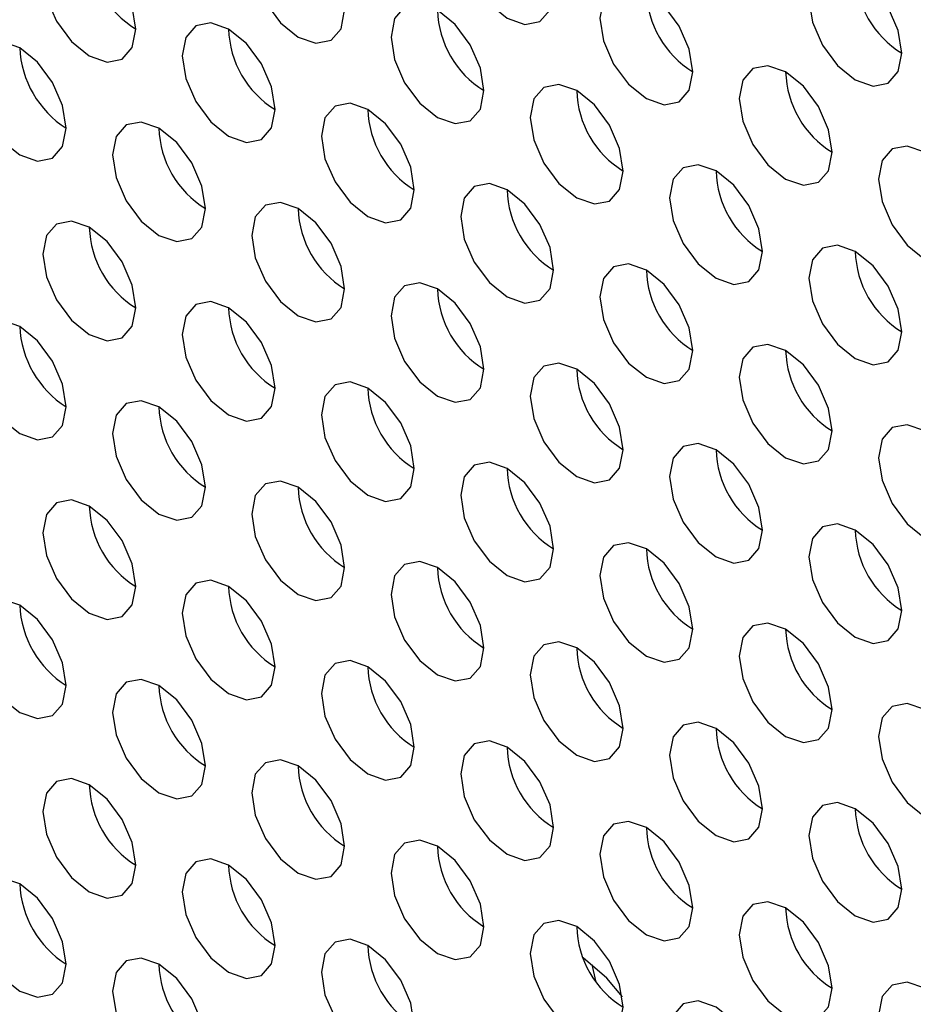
# Model space of a CAD drawing. Header units: millimetres. Extents: x 3619 to 4737, y 1503 to 2366.
# Tile 153 of 256: x 4419.44 to 4423.98, y 2146.38 to 2151.38. Entities that reach past the tile are written whole.
import ezdxf

# ---------------------------------------------------------------- set-up
doc = ezdxf.new("R2010")
doc.units = ezdxf.units.MM

msp = doc.modelspace()

# ---------------------------------------------------------------- linework, layer by layer
at = {"color": 7, "linetype": 'Continuous', "lineweight": 30}
msp.add_line((4422.3656, 2146.5016), (4422.3475, 2146.5853), dxfattribs=at)
at = {"color": 7, "linetype": 'Continuous', "lineweight": 30, "flags": 128}
for points in [[(4422.1512, 2151.5267), (4422.1332, 2151.6412), (4422.0821, 2151.759), (4422.0057, 2151.8622), (4421.9155, 2151.935), (4421.8253, 2151.9663), (4421.7488, 2151.9515), (4421.6977, 2151.8927), (4421.6798, 2151.7988), (4421.6977, 2151.6843), (4421.7488, 2151.5665), (4421.8253, 2151.4634), (4421.9155, 2151.3906), (4422.0057, 2151.3592), (4422.0821, 2151.3741), (4422.1332, 2151.4329), (4422.1512, 2151.5267)], [(4421.0905, 2151.4314), (4421.0726, 2151.5459), (4421.0215, 2151.6637), (4420.945, 2151.7668), (4420.8548, 2151.8396), (4420.7646, 2151.871), (4420.6881, 2151.8561), (4420.637, 2151.7973), (4420.6191, 2151.7035), (4420.637, 2151.589), (4420.6881, 2151.4712), (4420.7646, 2151.368), (4420.8548, 2151.2952), (4420.945, 2151.2639), (4421.0215, 2151.2787), (4421.0726, 2151.3376), (4421.0905, 2151.4314)], [(4420.0298, 2151.336), (4420.0119, 2151.4505), (4419.9608, 2151.5683), (4419.8843, 2151.6714), (4419.7941, 2151.7442), (4419.7039, 2151.7756), (4419.6275, 2151.7607), (4419.5764, 2151.7019), (4419.5584, 2151.6081), (4419.5764, 2151.4936), (4419.6275, 2151.3758), (4419.7039, 2151.2727), (4419.7941, 2151.1999), (4419.8843, 2151.1685), (4419.9608, 2151.1834), (4420.0119, 2151.2422), (4420.0298, 2151.336)], [(4423.9189, 2151.2139), (4423.901, 2151.3284), (4423.8499, 2151.4462), (4423.7734, 2151.5493), (4423.6832, 2151.6221), (4423.593, 2151.6535), (4423.5166, 2151.6386), (4423.4655, 2151.5798), (4423.4475, 2151.486), (4423.4655, 2151.3715), (4423.5166, 2151.2537), (4423.593, 2151.1505), (4423.6832, 2151.0778), (4423.7734, 2151.0464), (4423.8499, 2151.0613), (4423.901, 2151.1201), (4423.9189, 2151.2139)], [(4422.8583, 2151.1185), (4422.8403, 2151.233), (4422.7892, 2151.3508), (4422.7128, 2151.454), (4422.6226, 2151.5268), (4422.5324, 2151.5581), (4422.4559, 2151.5432), (4422.4048, 2151.4844), (4422.3869, 2151.3906), (4422.4048, 2151.2761), (4422.4559, 2151.1583), (4422.5324, 2151.0552), (4422.6226, 2150.9824), (4422.7128, 2150.951), (4422.7892, 2150.9659), (4422.8403, 2151.0247), (4422.8583, 2151.1185)], [(4421.7976, 2151.0231), (4421.7797, 2151.1377), (4421.7286, 2151.2555), (4421.6521, 2151.3586), (4421.5619, 2151.4314), (4421.4717, 2151.4627), (4421.3952, 2151.4479), (4421.3441, 2151.3891), (4421.3262, 2151.2953), (4421.3441, 2151.1808), (4421.3952, 2151.063), (4421.4717, 2150.9598), (4421.5619, 2150.887), (4421.6521, 2150.8557), (4421.7286, 2150.8705), (4421.7797, 2150.9293), (4421.7976, 2151.0231)], [(4420.737, 2150.9278), (4420.719, 2151.0423), (4420.6679, 2151.1601), (4420.5914, 2151.2632), (4420.5012, 2151.336), (4420.4111, 2151.3674), (4420.3346, 2151.3525), (4420.2835, 2151.2937), (4420.2655, 2151.1999), (4420.2835, 2151.0854), (4420.3346, 2150.9676), (4420.4111, 2150.8645), (4420.5012, 2150.7917), (4420.5914, 2150.7603), (4420.6679, 2150.7752), (4420.719, 2150.834), (4420.737, 2150.9278)], [(4419.6763, 2150.8324), (4419.6584, 2150.9469), (4419.6073, 2151.0647), (4419.5308, 2151.1679), (4419.4406, 2151.2407), (4419.3504, 2151.272), (4419.2739, 2151.2572), (4419.2228, 2151.1984), (4419.2049, 2151.1046), (4419.2228, 2150.99), (4419.2739, 2150.8722), (4419.3504, 2150.7691), (4419.4406, 2150.6963), (4419.5308, 2150.665), (4419.6073, 2150.6798), (4419.6584, 2150.7386), (4419.6763, 2150.8324)], [(4423.5654, 2150.7103), (4423.5474, 2150.8248), (4423.4963, 2150.9426), (4423.4199, 2151.0458), (4423.3297, 2151.1186), (4423.2395, 2151.1499), (4423.163, 2151.135), (4423.1119, 2151.0762), (4423.094, 2150.9824), (4423.1119, 2150.8679), (4423.163, 2150.7501), (4423.2395, 2150.647), (4423.3297, 2150.5742), (4423.4199, 2150.5428), (4423.4963, 2150.5577), (4423.5474, 2150.6165), (4423.5654, 2150.7103)], [(4422.5047, 2150.6149), (4422.4868, 2150.7295), (4422.4357, 2150.8473), (4422.3592, 2150.9504), (4422.269, 2151.0232), (4422.1788, 2151.0545), (4422.1023, 2151.0397), (4422.0513, 2150.9809), (4422.0333, 2150.8871), (4422.0513, 2150.7726), (4422.1023, 2150.6548), (4422.1788, 2150.5516), (4422.269, 2150.4788), (4422.3592, 2150.4475), (4422.4357, 2150.4623), (4422.4868, 2150.5211), (4422.5047, 2150.6149)], [(4421.4441, 2150.5196), (4421.4261, 2150.6341), (4421.375, 2150.7519), (4421.2986, 2150.855), (4421.2084, 2150.9278), (4421.1182, 2150.9592), (4421.0417, 2150.9443), (4420.9906, 2150.8855), (4420.9727, 2150.7917), (4420.9906, 2150.6772), (4421.0417, 2150.5594), (4421.1182, 2150.4563), (4421.2084, 2150.3835), (4421.2986, 2150.3521), (4421.375, 2150.367), (4421.4261, 2150.4258), (4421.4441, 2150.5196)], [(4420.3834, 2150.4242), (4420.3655, 2150.5387), (4420.3144, 2150.6565), (4420.2379, 2150.7597), (4420.1477, 2150.8325), (4420.0575, 2150.8638), (4419.981, 2150.849), (4419.9299, 2150.7901), (4419.912, 2150.6964), (4419.9299, 2150.5818), (4419.981, 2150.464), (4420.0575, 2150.3609), (4420.1477, 2150.2881), (4420.2379, 2150.2568), (4420.3144, 2150.2716), (4420.3655, 2150.3304), (4420.3834, 2150.4242)], [(4424.2725, 2150.3021), (4424.2545, 2150.4166), (4424.2034, 2150.5344), (4424.127, 2150.6376), (4424.0368, 2150.7103), (4423.9466, 2150.7417), (4423.8701, 2150.7268), (4423.819, 2150.668), (4423.8011, 2150.5742), (4423.819, 2150.4597), (4423.8701, 2150.3419), (4423.9466, 2150.2388), (4424.0368, 2150.166), (4424.127, 2150.1346), (4424.2034, 2150.1495), (4424.2545, 2150.2083), (4424.2725, 2150.3021)], [(4423.2118, 2150.2067), (4423.1939, 2150.3213), (4423.1428, 2150.439), (4423.0663, 2150.5422), (4422.9761, 2150.615), (4422.8859, 2150.6463), (4422.8095, 2150.6315), (4422.7584, 2150.5727), (4422.7404, 2150.4789), (4422.7584, 2150.3644), (4422.8095, 2150.2466), (4422.8859, 2150.1434), (4422.9761, 2150.0706), (4423.0663, 2150.0393), (4423.1428, 2150.0541), (4423.1939, 2150.1129), (4423.2118, 2150.2067)], [(4422.1512, 2150.1114), (4422.1332, 2150.2259), (4422.0821, 2150.3437), (4422.0057, 2150.4468), (4421.9155, 2150.5196), (4421.8253, 2150.551), (4421.7488, 2150.5361), (4421.6977, 2150.4773), (4421.6798, 2150.3835), (4421.6977, 2150.269), (4421.7488, 2150.1512), (4421.8253, 2150.0481), (4421.9155, 2149.9753), (4422.0057, 2149.9439), (4422.0821, 2149.9588), (4422.1332, 2150.0176), (4422.1512, 2150.1114)], [(4421.0905, 2150.016), (4421.0726, 2150.1305), (4421.0215, 2150.2483), (4420.945, 2150.3515), (4420.8548, 2150.4243), (4420.7646, 2150.4556), (4420.6881, 2150.4408), (4420.637, 2150.3819), (4420.6191, 2150.2881), (4420.637, 2150.1736), (4420.6881, 2150.0558), (4420.7646, 2149.9527), (4420.8548, 2149.8799), (4420.945, 2149.8485), (4421.0215, 2149.8634), (4421.0726, 2149.9222), (4421.0905, 2150.016)], [(4420.0298, 2149.9206), (4420.0119, 2150.0352), (4419.9608, 2150.153), (4419.8843, 2150.2561), (4419.7941, 2150.3289), (4419.7039, 2150.3602), (4419.6275, 2150.3454), (4419.5764, 2150.2866), (4419.5584, 2150.1928), (4419.5764, 2150.0783), (4419.6275, 2149.9605), (4419.7039, 2149.8573), (4419.7941, 2149.7845), (4419.8843, 2149.7532), (4419.9608, 2149.768), (4420.0119, 2149.8269), (4420.0298, 2149.9206)], [(4423.9189, 2149.7985), (4423.901, 2149.9131), (4423.8499, 2150.0308), (4423.7734, 2150.134), (4423.6832, 2150.2068), (4423.593, 2150.2381), (4423.5166, 2150.2233), (4423.4655, 2150.1645), (4423.4475, 2150.0707), (4423.4655, 2149.9562), (4423.5166, 2149.8384), (4423.593, 2149.7352), (4423.6832, 2149.6624), (4423.7734, 2149.6311), (4423.8499, 2149.6459), (4423.901, 2149.7047), (4423.9189, 2149.7985)], [(4422.8583, 2149.7032), (4422.8403, 2149.8177), (4422.7892, 2149.9355), (4422.7128, 2150.0386), (4422.6226, 2150.1114), (4422.5324, 2150.1428), (4422.4559, 2150.1279), (4422.4048, 2150.0691), (4422.3869, 2149.9753), (4422.4048, 2149.8608), (4422.4559, 2149.743), (4422.5324, 2149.6398), (4422.6226, 2149.5671), (4422.7128, 2149.5357), (4422.7892, 2149.5506), (4422.8403, 2149.6094), (4422.8583, 2149.7032)], [(4421.7976, 2149.6078), (4421.7797, 2149.7223), (4421.7286, 2149.8401), (4421.6521, 2149.9433), (4421.5619, 2150.0161), (4421.4717, 2150.0474), (4421.3952, 2150.0325), (4421.3441, 2149.9737), (4421.3262, 2149.8799), (4421.3441, 2149.7654), (4421.3952, 2149.6476), (4421.4717, 2149.5445), (4421.5619, 2149.4717), (4421.6521, 2149.4403), (4421.7286, 2149.4552), (4421.7797, 2149.514), (4421.7976, 2149.6078)], [(4420.737, 2149.5124), (4420.719, 2149.627), (4420.6679, 2149.7448), (4420.5914, 2149.8479), (4420.5012, 2149.9207), (4420.4111, 2149.952), (4420.3346, 2149.9372), (4420.2835, 2149.8784), (4420.2655, 2149.7846), (4420.2835, 2149.6701), (4420.3346, 2149.5523), (4420.4111, 2149.4491), (4420.5012, 2149.3763), (4420.5914, 2149.345), (4420.6679, 2149.3598), (4420.719, 2149.4186), (4420.737, 2149.5124)], [(4419.6763, 2149.4171), (4419.6584, 2149.5316), (4419.6073, 2149.6494), (4419.5308, 2149.7525), (4419.4406, 2149.8253), (4419.3504, 2149.8567), (4419.2739, 2149.8418), (4419.2228, 2149.783), (4419.2049, 2149.6892), (4419.2228, 2149.5747), (4419.2739, 2149.4569), (4419.3504, 2149.3538), (4419.4406, 2149.281), (4419.5308, 2149.2496), (4419.6073, 2149.2645), (4419.6584, 2149.3233), (4419.6763, 2149.4171)], [(4423.5654, 2149.295), (4423.5474, 2149.4095), (4423.4963, 2149.5273), (4423.4199, 2149.6304), (4423.3297, 2149.7032), (4423.2395, 2149.7346), (4423.163, 2149.7197), (4423.1119, 2149.6609), (4423.094, 2149.5671), (4423.1119, 2149.4526), (4423.163, 2149.3348), (4423.2395, 2149.2316), (4423.3297, 2149.1589), (4423.4199, 2149.1275), (4423.4963, 2149.1424), (4423.5474, 2149.2012), (4423.5654, 2149.295)], [(4422.5047, 2149.1996), (4422.4868, 2149.3141), (4422.4357, 2149.4319), (4422.3592, 2149.5351), (4422.269, 2149.6079), (4422.1788, 2149.6392), (4422.1023, 2149.6243), (4422.0513, 2149.5655), (4422.0333, 2149.4717), (4422.0513, 2149.3572), (4422.1023, 2149.2394), (4422.1788, 2149.1363), (4422.269, 2149.0635), (4422.3592, 2149.0321), (4422.4357, 2149.047), (4422.4868, 2149.1058), (4422.5047, 2149.1996)], [(4421.4441, 2149.1042), (4421.4261, 2149.2188), (4421.375, 2149.3366), (4421.2986, 2149.4397), (4421.2084, 2149.5125), (4421.1182, 2149.5438), (4421.0417, 2149.529), (4420.9906, 2149.4702), (4420.9727, 2149.3764), (4420.9906, 2149.2619), (4421.0417, 2149.1441), (4421.1182, 2149.0409), (4421.2084, 2148.9681), (4421.2986, 2148.9368), (4421.375, 2148.9516), (4421.4261, 2149.0104), (4421.4441, 2149.1042)], [(4420.3834, 2149.0089), (4420.3655, 2149.1234), (4420.3144, 2149.2412), (4420.2379, 2149.3443), (4420.1477, 2149.4171), (4420.0575, 2149.4485), (4419.981, 2149.4336), (4419.9299, 2149.3748), (4419.912, 2149.281), (4419.9299, 2149.1665), (4419.981, 2149.0487), (4420.0575, 2148.9456), (4420.1477, 2148.8728), (4420.2379, 2148.8414), (4420.3144, 2148.8563), (4420.3655, 2148.9151), (4420.3834, 2149.0089)], [(4424.2725, 2148.8868), (4424.2545, 2149.0013), (4424.2034, 2149.1191), (4424.127, 2149.2222), (4424.0368, 2149.295), (4423.9466, 2149.3264), (4423.8701, 2149.3115), (4423.819, 2149.2527), (4423.8011, 2149.1589), (4423.819, 2149.0444), (4423.8701, 2148.9266), (4423.9466, 2148.8234), (4424.0368, 2148.7506), (4424.127, 2148.7193), (4424.2034, 2148.7342), (4424.2545, 2148.793), (4424.2725, 2148.8868)], [(4423.2118, 2148.7914), (4423.1939, 2148.9059), (4423.1428, 2149.0237), (4423.0663, 2149.1269), (4422.9761, 2149.1996), (4422.8859, 2149.231), (4422.8095, 2149.2161), (4422.7584, 2149.1573), (4422.7404, 2149.0635), (4422.7584, 2148.949), (4422.8095, 2148.8312), (4422.8859, 2148.7281), (4422.9761, 2148.6553), (4423.0663, 2148.6239), (4423.1428, 2148.6388), (4423.1939, 2148.6976), (4423.2118, 2148.7914)], [(4422.1512, 2148.696), (4422.1332, 2148.8106), (4422.0821, 2148.9283), (4422.0057, 2149.0315), (4421.9155, 2149.1043), (4421.8253, 2149.1356), (4421.7488, 2149.1208), (4421.6977, 2149.062), (4421.6798, 2148.9682), (4421.6977, 2148.8537), (4421.7488, 2148.7359), (4421.8253, 2148.6327), (4421.9155, 2148.5599), (4422.0057, 2148.5286), (4422.0821, 2148.5434), (4422.1332, 2148.6022), (4422.1512, 2148.696)], [(4421.0905, 2148.6007), (4421.0726, 2148.7152), (4421.0215, 2148.833), (4420.945, 2148.9361), (4420.8548, 2149.0089), (4420.7646, 2149.0403), (4420.6881, 2149.0254), (4420.637, 2148.9666), (4420.6191, 2148.8728), (4420.637, 2148.7583), (4420.6881, 2148.6405), (4420.7646, 2148.5374), (4420.8548, 2148.4646), (4420.945, 2148.4332), (4421.0215, 2148.4481), (4421.0726, 2148.5069), (4421.0905, 2148.6007)], [(4420.0298, 2148.5053), (4420.0119, 2148.6198), (4419.9608, 2148.7376), (4419.8843, 2148.8408), (4419.7941, 2148.9136), (4419.7039, 2148.9449), (4419.6275, 2148.9301), (4419.5764, 2148.8712), (4419.5584, 2148.7774), (4419.5764, 2148.6629), (4419.6275, 2148.5451), (4419.7039, 2148.442), (4419.7941, 2148.3692), (4419.8843, 2148.3378), (4419.9608, 2148.3527), (4420.0119, 2148.4115), (4420.0298, 2148.5053)], [(4423.9189, 2148.3832), (4423.901, 2148.4977), (4423.8499, 2148.6155), (4423.7734, 2148.7187), (4423.6832, 2148.7914), (4423.593, 2148.8228), (4423.5166, 2148.8079), (4423.4655, 2148.7491), (4423.4475, 2148.6553), (4423.4655, 2148.5408), (4423.5166, 2148.423), (4423.593, 2148.3199), (4423.6832, 2148.2471), (4423.7734, 2148.2157), (4423.8499, 2148.2306), (4423.901, 2148.2894), (4423.9189, 2148.3832)], [(4422.8583, 2148.2878), (4422.8403, 2148.4023), (4422.7892, 2148.5201), (4422.7128, 2148.6233), (4422.6226, 2148.6961), (4422.5324, 2148.7274), (4422.4559, 2148.7126), (4422.4048, 2148.6538), (4422.3869, 2148.56), (4422.4048, 2148.4455), (4422.4559, 2148.3277), (4422.5324, 2148.2245), (4422.6226, 2148.1517), (4422.7128, 2148.1204), (4422.7892, 2148.1352), (4422.8403, 2148.194), (4422.8583, 2148.2878)], [(4421.7976, 2148.1925), (4421.7797, 2148.307), (4421.7286, 2148.4248), (4421.6521, 2148.5279), (4421.5619, 2148.6007), (4421.4717, 2148.6321), (4421.3952, 2148.6172), (4421.3441, 2148.5584), (4421.3262, 2148.4646), (4421.3441, 2148.3501), (4421.3952, 2148.2323), (4421.4717, 2148.1291), (4421.5619, 2148.0564), (4421.6521, 2148.025), (4421.7286, 2148.0399), (4421.7797, 2148.0987), (4421.7976, 2148.1925)], [(4420.737, 2148.0971), (4420.719, 2148.2116), (4420.6679, 2148.3294), (4420.5914, 2148.4326), (4420.5012, 2148.5054), (4420.4111, 2148.5367), (4420.3346, 2148.5219), (4420.2835, 2148.463), (4420.2655, 2148.3692), (4420.2835, 2148.2547), (4420.3346, 2148.1369), (4420.4111, 2148.0338), (4420.5012, 2147.961), (4420.5914, 2147.9296), (4420.6679, 2147.9445), (4420.719, 2148.0033), (4420.737, 2148.0971)], [(4419.6763, 2148.0017), (4419.6584, 2148.1163), (4419.6073, 2148.2341), (4419.5308, 2148.3372), (4419.4406, 2148.41), (4419.3504, 2148.4413), (4419.2739, 2148.4265), (4419.2228, 2148.3677), (4419.2049, 2148.2739), (4419.2228, 2148.1594), (4419.2739, 2148.0416), (4419.3504, 2147.9384), (4419.4406, 2147.8656), (4419.5308, 2147.8343), (4419.6073, 2147.8491), (4419.6584, 2147.9079), (4419.6763, 2148.0017)], [(4423.5654, 2147.8796), (4423.5474, 2147.9941), (4423.4963, 2148.1119), (4423.4199, 2148.2151), (4423.3297, 2148.2879), (4423.2395, 2148.3192), (4423.163, 2148.3044), (4423.1119, 2148.2456), (4423.094, 2148.1518), (4423.1119, 2148.0373), (4423.163, 2147.9195), (4423.2395, 2147.8163), (4423.3297, 2147.7435), (4423.4199, 2147.7122), (4423.4963, 2147.727), (4423.5474, 2147.7858), (4423.5654, 2147.8796)], [(4422.5047, 2147.7843), (4422.4868, 2147.8988), (4422.4357, 2148.0166), (4422.3592, 2148.1197), (4422.269, 2148.1925), (4422.1788, 2148.2239), (4422.1023, 2148.209), (4422.0513, 2148.1502), (4422.0333, 2148.0564), (4422.0513, 2147.9419), (4422.1023, 2147.8241), (4422.1788, 2147.7209), (4422.269, 2147.6482), (4422.3592, 2147.6168), (4422.4357, 2147.6317), (4422.4868, 2147.6905), (4422.5047, 2147.7843)], [(4421.4441, 2147.6889), (4421.4261, 2147.8034), (4421.375, 2147.9212), (4421.2986, 2148.0244), (4421.2084, 2148.0972), (4421.1182, 2148.1285), (4421.0417, 2148.1136), (4420.9906, 2148.0548), (4420.9727, 2147.961), (4420.9906, 2147.8465), (4421.0417, 2147.7287), (4421.1182, 2147.6256), (4421.2084, 2147.5528), (4421.2986, 2147.5214), (4421.375, 2147.5363), (4421.4261, 2147.5951), (4421.4441, 2147.6889)], [(4420.3834, 2147.5935), (4420.3655, 2147.7081), (4420.3144, 2147.8259), (4420.2379, 2147.929), (4420.1477, 2148.0018), (4420.0575, 2148.0331), (4419.981, 2148.0183), (4419.9299, 2147.9595), (4419.912, 2147.8657), (4419.9299, 2147.7512), (4419.981, 2147.6334), (4420.0575, 2147.5302), (4420.1477, 2147.4574), (4420.2379, 2147.4261), (4420.3144, 2147.4409), (4420.3655, 2147.4997), (4420.3834, 2147.5935)], [(4424.2725, 2147.4714), (4424.2545, 2147.5859), (4424.2034, 2147.7037), (4424.127, 2147.8069), (4424.0368, 2147.8797), (4423.9466, 2147.911), (4423.8701, 2147.8962), (4423.819, 2147.8374), (4423.8011, 2147.7436), (4423.819, 2147.629), (4423.8701, 2147.5112), (4423.9466, 2147.4081), (4424.0368, 2147.3353), (4424.127, 2147.304), (4424.2034, 2147.3188), (4424.2545, 2147.3776), (4424.2725, 2147.4714)], [(4423.2118, 2147.3761), (4423.1939, 2147.4906), (4423.1428, 2147.6084), (4423.0663, 2147.7115), (4422.9761, 2147.7843), (4422.8859, 2147.8157), (4422.8095, 2147.8008), (4422.7584, 2147.742), (4422.7404, 2147.6482), (4422.7584, 2147.5337), (4422.8095, 2147.4159), (4422.8859, 2147.3127), (4422.9761, 2147.2399), (4423.0663, 2147.2086), (4423.1428, 2147.2235), (4423.1939, 2147.2823), (4423.2118, 2147.3761)], [(4422.1512, 2147.2807), (4422.1332, 2147.3952), (4422.0821, 2147.513), (4422.0057, 2147.6162), (4421.9155, 2147.6889), (4421.8253, 2147.7203), (4421.7488, 2147.7054), (4421.6977, 2147.6466), (4421.6798, 2147.5528), (4421.6977, 2147.4383), (4421.7488, 2147.3205), (4421.8253, 2147.2174), (4421.9155, 2147.1446), (4422.0057, 2147.1132), (4422.0821, 2147.1281), (4422.1332, 2147.1869), (4422.1512, 2147.2807)], [(4421.0905, 2147.1853), (4421.0726, 2147.2999), (4421.0215, 2147.4176), (4420.945, 2147.5208), (4420.8548, 2147.5936), (4420.7646, 2147.6249), (4420.6881, 2147.6101), (4420.637, 2147.5513), (4420.6191, 2147.4575), (4420.637, 2147.343), (4420.6881, 2147.2252), (4420.7646, 2147.122), (4420.8548, 2147.0492), (4420.945, 2147.0179), (4421.0215, 2147.0327), (4421.0726, 2147.0915), (4421.0905, 2147.1853)], [(4420.0298, 2147.09), (4420.0119, 2147.2045), (4419.9608, 2147.3223), (4419.8843, 2147.4254), (4419.7941, 2147.4982), (4419.7039, 2147.5296), (4419.6275, 2147.5147), (4419.5764, 2147.4559), (4419.5584, 2147.3621), (4419.5764, 2147.2476), (4419.6275, 2147.1298), (4419.7039, 2147.0267), (4419.7941, 2146.9539), (4419.8843, 2146.9225), (4419.9608, 2146.9374), (4420.0119, 2146.9962), (4420.0298, 2147.09)], [(4423.9189, 2146.9679), (4423.901, 2147.0824), (4423.8499, 2147.2002), (4423.7734, 2147.3033), (4423.6832, 2147.3761), (4423.593, 2147.4075), (4423.5166, 2147.3926), (4423.4655, 2147.3338), (4423.4475, 2147.24), (4423.4655, 2147.1255), (4423.5166, 2147.0077), (4423.593, 2146.9045), (4423.6832, 2146.8317), (4423.7734, 2146.8004), (4423.8499, 2146.8153), (4423.901, 2146.8741), (4423.9189, 2146.9679)], [(4422.8583, 2146.8725), (4422.8403, 2146.987), (4422.7892, 2147.1048), (4422.7128, 2147.208), (4422.6226, 2147.2807), (4422.5324, 2147.3121), (4422.4559, 2147.2972), (4422.4048, 2147.2384), (4422.3869, 2147.1446), (4422.4048, 2147.0301), (4422.4559, 2146.9123), (4422.5324, 2146.8092), (4422.6226, 2146.7364), (4422.7128, 2146.705), (4422.7892, 2146.7199), (4422.8403, 2146.7787), (4422.8583, 2146.8725)], [(4421.7976, 2146.7771), (4421.7797, 2146.8916), (4421.7286, 2147.0094), (4421.6521, 2147.1126), (4421.5619, 2147.1854), (4421.4717, 2147.2167), (4421.3952, 2147.2019), (4421.3441, 2147.1431), (4421.3262, 2147.0493), (4421.3441, 2146.9348), (4421.3952, 2146.817), (4421.4717, 2146.7138), (4421.5619, 2146.641), (4421.6521, 2146.6097), (4421.7286, 2146.6245), (4421.7797, 2146.6833), (4421.7976, 2146.7771)], [(4420.737, 2146.6818), (4420.719, 2146.7963), (4420.6679, 2146.9141), (4420.5914, 2147.0172), (4420.5012, 2147.09), (4420.4111, 2147.1214), (4420.3346, 2147.1065), (4420.2835, 2147.0477), (4420.2655, 2146.9539), (4420.2835, 2146.8394), (4420.3346, 2146.7216), (4420.4111, 2146.6184), (4420.5012, 2146.5457), (4420.5914, 2146.5143), (4420.6679, 2146.5292), (4420.719, 2146.588), (4420.737, 2146.6818)], [(4419.6763, 2146.5864), (4419.6584, 2146.7009), (4419.6073, 2146.8187), (4419.5308, 2146.9219), (4419.4406, 2146.9947), (4419.3504, 2147.026), (4419.2739, 2147.0112), (4419.2228, 2146.9523), (4419.2049, 2146.8585), (4419.2228, 2146.744), (4419.2739, 2146.6262), (4419.3504, 2146.5231), (4419.4406, 2146.4503), (4419.5308, 2146.4189), (4419.6073, 2146.4338), (4419.6584, 2146.4926), (4419.6763, 2146.5864)], [(4423.5654, 2146.4643), (4423.5474, 2146.5788), (4423.4963, 2146.6966), (4423.4199, 2146.7998), (4423.3297, 2146.8725), (4423.2395, 2146.9039), (4423.163, 2146.889), (4423.1119, 2146.8302), (4423.094, 2146.7364), (4423.1119, 2146.6219), (4423.163, 2146.5041), (4423.2395, 2146.401), (4423.3297, 2146.3282), (4423.4199, 2146.2968), (4423.4963, 2146.3117), (4423.5474, 2146.3705), (4423.5654, 2146.4643)], [(4422.5047, 2146.3689), (4422.4868, 2146.4834), (4422.4357, 2146.6012), (4422.3592, 2146.7044), (4422.269, 2146.7772), (4422.1788, 2146.8085), (4422.1023, 2146.7937), (4422.0513, 2146.7349), (4422.0333, 2146.6411), (4422.0513, 2146.5265), (4422.1023, 2146.4088), (4422.1788, 2146.3056), (4422.269, 2146.2328), (4422.3592, 2146.2015), (4422.4357, 2146.2163), (4422.4868, 2146.2751), (4422.5047, 2146.3689)], [(4421.4441, 2146.2736), (4421.4261, 2146.3881), (4421.375, 2146.5059), (4421.2986, 2146.609), (4421.2084, 2146.6818), (4421.1182, 2146.7132), (4421.0417, 2146.6983), (4420.9906, 2146.6395), (4420.9727, 2146.5457), (4420.9906, 2146.4312), (4421.0417, 2146.3134), (4421.1182, 2146.2102), (4421.2084, 2146.1375), (4421.2986, 2146.1061), (4421.375, 2146.121), (4421.4261, 2146.1798), (4421.4441, 2146.2736)], [(4420.3834, 2146.1782), (4420.3655, 2146.2927), (4420.3144, 2146.4105), (4420.2379, 2146.5137), (4420.1477, 2146.5865), (4420.0575, 2146.6178), (4419.981, 2146.6029), (4419.9299, 2146.5441), (4419.912, 2146.4503), (4419.9299, 2146.3358), (4419.981, 2146.218), (4420.0575, 2146.1149), (4420.1477, 2146.0421), (4420.2379, 2146.0107), (4420.3144, 2146.0256), (4420.3655, 2146.0844), (4420.3834, 2146.1782)], [(4422.5008, 2146.4204), (4422.4224, 2146.5158), (4422.3022, 2146.6188)], [(4424.2725, 2146.0561), (4424.2545, 2146.1706), (4424.2034, 2146.2884), (4424.127, 2146.3915), (4424.0368, 2146.4643), (4423.9466, 2146.4957), (4423.8701, 2146.4808), (4423.819, 2146.422), (4423.8011, 2146.3282), (4423.819, 2146.2137), (4423.8701, 2146.0959), (4423.9466, 2145.9928), (4424.0368, 2145.92), (4424.127, 2145.8886), (4424.2034, 2145.9035), (4424.2545, 2145.9623), (4424.2725, 2146.0561)], [(4423.2118, 2145.9607), (4423.1939, 2146.0752), (4423.1428, 2146.193), (4423.0663, 2146.2962), (4422.9761, 2146.369), (4422.8859, 2146.4003), (4422.8095, 2146.3855), (4422.7584, 2146.3267), (4422.7404, 2146.2329), (4422.7584, 2146.1183), (4422.8095, 2146.0006), (4422.8859, 2145.8974), (4422.9761, 2145.8246), (4423.0663, 2145.7933), (4423.1428, 2145.8081), (4423.1939, 2145.8669), (4423.2118, 2145.9607)]]:
    msp.add_lwpolyline(points, dxfattribs=at)
at = {"color": 7, "linetype": 'Continuous', "lineweight": 30}
for centre, radius, start, end in [((4420.2896, 2151.7581), 0.4957, 181.6017, 238.3924), ((4424.1787, 2151.636), 0.4957, 181.6022, 238.3919), ((4423.1181, 2151.5406), 0.4957, 181.6022, 238.3919), ((4422.0574, 2151.4453), 0.4957, 181.6022, 238.3919), ((4420.9967, 2151.3499), 0.4957, 181.6022, 238.3919), ((4419.9523, 2151.2639), 0.5123, 182.606, 237.3935), ((4423.8252, 2151.1324), 0.4957, 181.6021, 238.393), ((4422.7645, 2151.037), 0.4957, 181.6021, 238.393), ((4421.7038, 2150.9417), 0.4957, 181.6021, 238.393), ((4420.6432, 2150.8463), 0.4957, 181.6034, 238.3917), ((4423.4716, 2150.6288), 0.4957, 181.6017, 238.3924), ((4422.4109, 2150.5335), 0.4957, 181.6017, 238.3924), ((4421.3503, 2150.4381), 0.4957, 181.6017, 238.3924), ((4420.2896, 2150.3427), 0.4957, 181.6011, 238.393), ((4424.1787, 2150.2206), 0.4957, 181.6022, 238.3919), ((4423.1181, 2150.1253), 0.4957, 181.6022, 238.3919), ((4422.0574, 2150.0299), 0.4957, 181.6022, 238.3919), ((4420.9967, 2149.9345), 0.4957, 181.6015, 238.3926), ((4419.9523, 2149.8486), 0.5123, 182.6052, 237.3943), ((4423.8252, 2149.7171), 0.4957, 181.6021, 238.393), ((4422.7645, 2149.6217), 0.4957, 181.6021, 238.393), ((4421.7038, 2149.5263), 0.4957, 181.6015, 238.3936), ((4420.6432, 2149.431), 0.4957, 181.6025, 238.3926), ((4423.4716, 2149.2135), 0.4957, 181.6017, 238.3924), ((4422.4109, 2149.1181), 0.4957, 181.6011, 238.393), ((4421.3503, 2149.0228), 0.4957, 181.6008, 238.3933), ((4420.2896, 2148.9274), 0.4957, 181.6008, 238.3933), ((4424.1787, 2148.8053), 0.4957, 181.6022, 238.3919), ((4423.1181, 2148.7099), 0.4957, 181.6015, 238.3926), ((4422.0574, 2148.6146), 0.4957, 181.6013, 238.3928), ((4420.9967, 2148.5192), 0.4957, 181.6013, 238.3928), ((4419.9523, 2148.4332), 0.5123, 182.6052, 237.3943), ((4423.8252, 2148.3017), 0.4957, 181.6015, 238.3936), ((4422.7645, 2148.2064), 0.4957, 181.6012, 238.3938), ((4421.7038, 2148.111), 0.4957, 181.6012, 238.3938), ((4420.6432, 2148.0157), 0.4957, 181.6025, 238.3926), ((4423.4716, 2147.7982), 0.4957, 181.6008, 238.3933), ((4422.4109, 2147.7028), 0.4957, 181.6008, 238.3933), ((4421.3503, 2147.6074), 0.4957, 181.6008, 238.3933), ((4420.2896, 2147.5121), 0.4957, 181.6008, 238.3933), ((4424.1787, 2147.39), 0.4957, 181.6013, 238.3928), ((4423.118, 2147.2946), 0.4957, 181.6013, 238.3928), ((4422.0574, 2147.1992), 0.4957, 181.6013, 238.3928), ((4420.9967, 2147.1039), 0.4957, 181.6013, 238.3928), ((4419.9523, 2147.0179), 0.5123, 182.6052, 237.3943), ((4423.8252, 2146.8864), 0.4957, 181.6012, 238.3938), ((4422.7645, 2146.791), 0.4957, 181.6012, 238.3938), ((4421.7038, 2146.6957), 0.4957, 181.6012, 238.3938), ((4420.6432, 2146.6003), 0.4957, 181.6025, 238.3926)]:
    msp.add_arc(centre, radius, start, end, dxfattribs=at)

doc.saveas('drawing.dxf')
